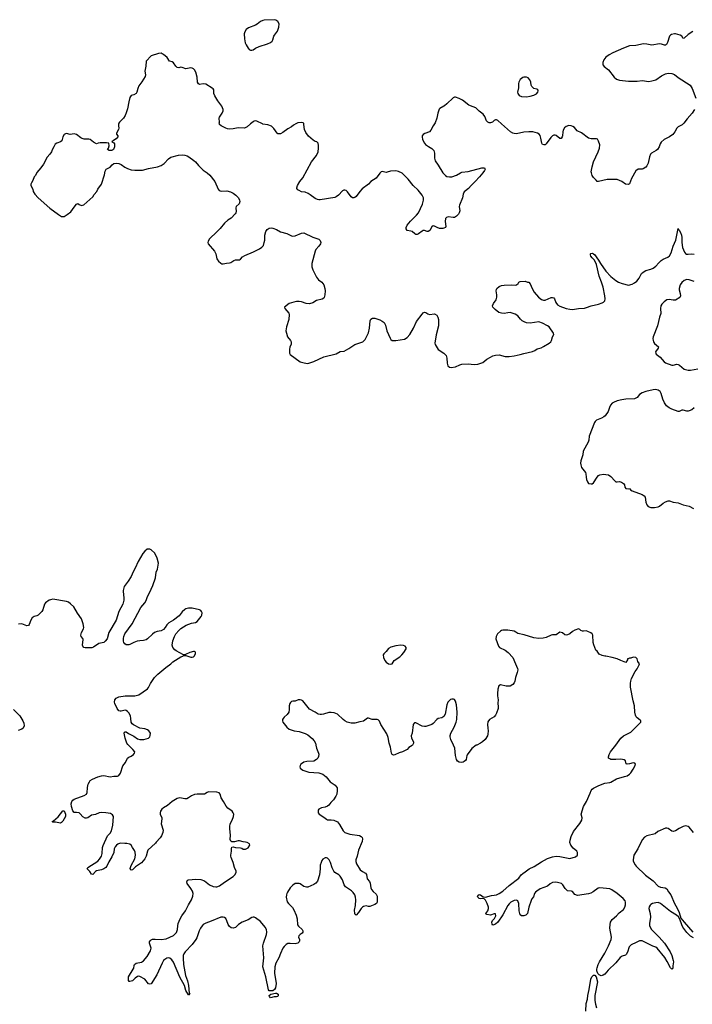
# Model space of a CAD drawing. Header units: inches. Extents: x 1678753 to 1858649, y 384643 to 522370.
# Tile 24 of 91: x 1773175 to 1783999, y 415827 to 431677. Entities that reach past the tile are written whole.
import ezdxf

# ---------------------------------------------------------------- set-up
doc = ezdxf.new("R2010")
doc.units = ezdxf.units.IN
doc.header["$MEASUREMENT"] = 0
for name, color, linetype in [('B7471', 7, 'Continuous'), ('B7472', 7, 'Continuous'), ('B7473', 7, 'Continuous'), ('B7481', 7, 'Continuous'), ('B7482', 7, 'Continuous'), ('B7483', 7, 'Continuous')]:
    doc.layers.add(name, color=color, linetype=linetype)

msp = doc.modelspace()

# ---------------------------------------------------------------- linework, layer by layer
at = {"layer": 'B7471', "color": 6, "elevation": 300}
for points in [[(1777943, 420000), (1777949, 419949), (1777984, 419870), (1777987, 419853), (1777983, 419817), (1777975, 419790), (1777954, 419766), (1777910, 419743), (1777797, 419737), (1777750, 419724), (1777724, 419710), (1777701, 419690), (1777688, 419670), (1777682, 419650), (1777687, 419630), (1777730, 419596), (1777826, 419566), (1777990, 419552), (1778053, 419533), (1778106, 419490), (1778170, 419410), (1778252, 419352), (1778282, 419310), (1778286, 419266), (1778281, 419210), (1778265, 419175), (1778224, 419116), (1778184, 419076), (1778150, 419030), (1778130, 419015), (1778090, 418998), (1778033, 418987), (1777990, 418970), (1777976, 418950), (1777979, 418910), (1777995, 418890), (1778070, 418841), (1778110, 418805), (1778130, 418797), (1778190, 418798), (1778230, 418791), (1778290, 418762), (1778323, 418723), (1778380, 418620), (1778410, 418592), (1778490, 418567), (1778642, 418542), (1778669, 418529), (1778686, 418510), (1778692, 418490), (1778686, 418450), (1778625, 418310), (1778608, 418210), (1778584, 418150), (1778583, 418123), (1778596, 418090), (1778656, 417990), (1778690, 417962), (1778739, 417939), (1778758, 417918), (1778768, 417848), (1778802, 417802), (1778815, 417775), (1778824, 417704), (1778834, 417674), (1778861, 417641), (1778910, 417602), (1778929, 417570), (1778929, 417471), (1778918, 417450), (1778890, 417433), (1778810, 417402), (1778790, 417401), (1778750, 417412), (1778710, 417403), (1778690, 417390), (1778672, 417370), (1778630, 417303), (1778590, 417260), (1778573, 417273), (1778567, 417290), (1778564, 417344), (1778581, 417419), (1778583, 417510), (1778580, 417550), (1778567, 417590), (1778544, 417624), (1778514, 417654), (1778418, 417718), (1778399, 417750), (1778368, 417830), (1778330, 417887), (1778310, 417910), (1778249, 417949), (1778230, 417970), (1778203, 418023), (1778179, 418110), (1778158, 418150), (1778130, 418177), (1778110, 418186), (1778090, 418185), (1778055, 418165), (1778038, 418142), (1778024, 418110), (1778012, 418068), (1778012, 418010), (1778002, 417910), (1777966, 417810), (1777943, 417777), (1777910, 417753), (1777810, 417713), (1777790, 417711), (1777750, 417722), (1777690, 417764), (1777670, 417772), (1777610, 417770), (1777573, 417747), (1777530, 417700), (1777483, 417630), (1777474, 417610), (1777468, 417590), (1777466, 417550), (1777479, 417479), (1777499, 417450), (1777563, 417383), (1777588, 417348), (1777624, 417264), (1777641, 417201), (1777647, 417107), (1777662, 417082), (1777719, 417030), (1777731, 417010), (1777734, 416990), (1777720, 416970), (1777687, 416950), (1777668, 416930), (1777664, 416910), (1777676, 416870), (1777677, 416850), (1777670, 416830), (1777650, 416812), (1777610, 416801), (1777530, 416807), (1777490, 416803), (1777464, 416790), (1777430, 416755), (1777410, 416728), (1777373, 416647), (1777346, 416574), (1777299, 416490), (1777279, 416430), (1777276, 416330), (1777304, 416164), (1777290, 416090), (1777275, 416065), (1777250, 416046), (1777210, 416041), (1777190, 416045), (1777178, 416058), (1777136, 416270), (1777090, 416430), (1777103, 416577), (1777088, 416770), (1777097, 416810), (1777149, 416950), (1777152, 416990), (1777146, 417030), (1777125, 417070), (1777050, 417162), (1776970, 417217), (1776950, 417227), (1776930, 417229), (1776910, 417224), (1776850, 417189), (1776757, 417150), (1776696, 417110), (1776650, 417064), (1776610, 417051), (1776579, 417059), (1776550, 417080), (1776529, 417110), (1776510, 417170), (1776490, 417208), (1776470, 417223), (1776450, 417232), (1776410, 417229), (1776257, 417163), (1776170, 417135), (1776130, 417110), (1776111, 417090), (1776083, 417050), (1776064, 417010), (1776024, 416896), (1776010, 416870), (1775950, 416790), (1775837, 416670), (1775819, 416641), (1775807, 416610), (1775804, 416570), (1775810, 416470), (1775846, 416290), (1775875, 416205), (1775892, 416130), (1775905, 416005), (1775911, 415990), (1775900, 415980), (1775890, 415978), (1775850, 416049), (1775829, 416130), (1775750, 416263), (1775650, 416507), (1775624, 416544), (1775590, 416571), (1775570, 416574), (1775544, 416570), (1775510, 416550), (1775490, 416530), (1775466, 416490), (1775380, 416300), (1775290, 416158), (1775270, 416153), (1775250, 416159), (1775190, 416229), (1775110, 416277), (1775090, 416278), (1775070, 416273), (1775033, 416247), (1774990, 416207), (1774950, 416192), (1774936, 416196), (1774925, 416210), (1774924, 416270), (1775001, 416390), (1775010, 416410), (1775015, 416450), (1775025, 416470), (1775050, 416490), (1775133, 416507), (1775170, 416526), (1775225, 416595), (1775278, 416690), (1775289, 416730), (1775266, 416810), (1775266, 416830), (1775273, 416850), (1775293, 416867), (1775310, 416874), (1775356, 416876), (1775450, 416870), (1775530, 416880), (1775650, 416935), (1775679, 416961), (1775697, 416983), (1775714, 417030), (1775719, 417090), (1775727, 417130), (1775756, 417204), (1775784, 417250), (1775846, 417330), (1775892, 417428), (1775939, 417510), (1775961, 417570), (1775965, 417610), (1775955, 417650), (1775929, 417691), (1775868, 417770), (1775863, 417797), (1775877, 417823), (1775890, 417832), (1775950, 417834), (1776010, 417842), (1776090, 417838), (1776150, 417812), (1776230, 417749), (1776290, 417725), (1776330, 417716), (1776350, 417717), (1776390, 417733), (1776470, 417794), (1776610, 417883), (1776637, 417910), (1776658, 417950), (1776657, 417970), (1776631, 418030), (1776609, 418110), (1776577, 418190), (1776573, 418210), (1776572, 418230), (1776585, 418290), (1776584, 418336), (1776590, 418356), (1776610, 418364), (1776650, 418351), (1776726, 418346), (1776750, 418338), (1776770, 418324), (1776810, 418324), (1776850, 418345), (1776878, 418390), (1776875, 418410), (1776838, 418430), (1776810, 418439), (1776770, 418442), (1776710, 418457), (1776690, 418457), (1776630, 418441), (1776590, 418441), (1776572, 418452), (1776561, 418481), (1776569, 418550), (1776555, 418650), (1776555, 418690), (1776561, 418730), (1776592, 418790), (1776617, 418850), (1776620, 418890), (1776612, 418910), (1776594, 418934), (1776525, 418985), (1776496, 419016), (1776454, 419094), (1776416, 419150), (1776400, 419210), (1776385, 419230), (1776350, 419243), (1776214, 419246), (1776190, 419237), (1776150, 419209), (1776032, 419208), (1775990, 419202), (1775939, 419181), (1775891, 419149), (1775864, 419136), (1775830, 419134), (1775750, 419148), (1775710, 419139), (1775627, 419090), (1775553, 419027), (1775490, 418992), (1775465, 418970), (1775443, 418937), (1775435, 418910), (1775438, 418890), (1775464, 418830), (1775465, 418810), (1775452, 418730), (1775483, 418630), (1775478, 418590), (1775459, 418541), (1775436, 418504), (1775370, 418435), (1775360, 418420), (1775239, 418310), (1775230, 418290), (1775212, 418210), (1775191, 418169), (1775134, 418106), (1775038, 418042), (1774990, 417990), (1774970, 417984), (1774966, 417986), (1774958, 417998), (1774955, 418015), (1774970, 418062), (1775026, 418170), (1775037, 418230), (1775034, 418274), (1775024, 418304), (1774992, 418350), (1774971, 418391), (1774950, 418406), (1774898, 418418), (1774865, 418415), (1774790, 418420), (1774753, 418407), (1774734, 418390), (1774710, 418360), (1774696, 418330), (1774689, 418270), (1774660, 418200), (1774610, 418118), (1774576, 418050), (1774559, 418030), (1774530, 418008), (1774490, 417989), (1774410, 417974), (1774393, 417967), (1774350, 417915), (1774330, 417923), (1774303, 417963), (1774261, 418010), (1774270, 418030), (1774430, 418130), (1774459, 418161), (1774489, 418210), (1774504, 418256), (1774510, 418350), (1774518, 418382), (1774590, 418540), (1774630, 418584), (1774650, 418620), (1774674, 418710), (1774685, 418850), (1774670, 418878), (1774636, 418896), (1774562, 418910), (1774490, 418913), (1774453, 418907), (1774397, 418883), (1774331, 418870), (1774272, 418828), (1774250, 418823), (1774230, 418824), (1774190, 418847), (1774150, 418894), (1774130, 418910), (1774090, 418917), (1774050, 418917), (1774030, 418940), (1774010, 419010), (1774006, 419054), (1774012, 419090), (1774028, 419112), (1774050, 419128), (1774214, 419186), (1774252, 419208), (1774263, 419237), (1774266, 419314), (1774270, 419350), (1774277, 419370), (1774296, 419410), (1774310, 419430), (1774347, 419453), (1774430, 419490), (1774490, 419506), (1774530, 419508), (1774630, 419488), (1774690, 419499), (1774750, 419501), (1774772, 419510), (1774796, 419550), (1774836, 419664), (1774879, 419721), (1774910, 419788), (1774930, 419805), (1774970, 419821), (1775005, 419850), (1775022, 419870), (1775026, 419890), (1774998, 419930), (1774924, 420000)], [(1779494, 420000), (1779490, 419995), (1779440, 419960), (1779411, 419929), (1779333, 419890), (1779284, 419876), (1779210, 419841), (1779190, 419838), (1779170, 419850), (1779160, 419870), (1779145, 419965), (1779131, 420000)]]:
    msp.add_lwpolyline(points, dxfattribs=at)
for points in [[(1773830, 418744), (1773750, 418760), (1773710, 418761), (1773697, 418770), (1773718, 418782), (1773793, 418847), (1773870, 418942), (1773890, 418941), (1773910, 418890), (1773910, 418850), (1773870, 418777), (1773850, 418753)], [(1777210, 415929), (1777194, 415950), (1777190, 415970), (1777215, 415990), (1777290, 416006), (1777310, 416004), (1777334, 415990), (1777335, 415970), (1777330, 415954), (1777310, 415949), (1777270, 415949)]]:
    msp.add_lwpolyline(points, close=True, dxfattribs=at)
at = {"layer": 'B7472', "color": 6, "elevation": 300}
for points in [[(1774767, 430000), (1774764, 429970), (1774768, 429930), (1774765, 429910), (1774731, 429850), (1774734, 429834), (1774754, 429810), (1774754, 429790), (1774730, 429758), (1774686, 429734), (1774658, 429710), (1774690, 429695), (1774699, 429679), (1774702, 429630), (1774687, 429590), (1774670, 429575), (1774650, 429570), (1774613, 429573), (1774589, 429589), (1774602, 429610), (1774613, 429647), (1774608, 429690), (1774574, 429694), (1774470, 429695), (1774438, 429690), (1774410, 429677), (1774363, 429703), (1774310, 429751), (1774290, 429755), (1774215, 429755), (1774183, 429763), (1774157, 429777), (1774089, 429831), (1774050, 429838), (1773990, 429828), (1773930, 429846), (1773910, 429842), (1773890, 429827), (1773868, 429792), (1773853, 429727), (1773833, 429710), (1773772, 429688), (1773748, 429672), (1773727, 429630), (1773697, 429583), (1773685, 429550), (1773658, 429510), (1773618, 429462), (1773558, 429350), (1773516, 429290), (1773450, 429217), (1773430, 429170), (1773410, 429147), (1773386, 429090), (1773363, 429050), (1773355, 429030), (1773355, 429010), (1773385, 428950), (1773394, 428910), (1773417, 428870), (1773470, 428810), (1773662, 428642), (1773799, 428539), (1773850, 428511), (1773870, 428508), (1773890, 428511), (1773941, 428539), (1773996, 428584), (1774050, 428661), (1774090, 428707), (1774110, 428717), (1774130, 428704), (1774170, 428688), (1774206, 428694), (1774350, 428828), (1774375, 428865), (1774414, 428910), (1774433, 428947), (1774490, 429031), (1774538, 429182), (1774550, 429241), (1774567, 429270), (1774630, 429305), (1774661, 429339), (1774690, 429360), (1774730, 429370), (1774770, 429363), (1774810, 429346), (1774865, 429305), (1774910, 429283), (1774970, 429262), (1775030, 429254), (1775150, 429252), (1775250, 429283), (1775394, 429310), (1775450, 429329), (1775498, 429362), (1775570, 429437), (1775610, 429462), (1775730, 429494), (1775790, 429499), (1775830, 429497), (1775870, 429484), (1775899, 429470), (1775980, 429410), (1776004, 429390), (1776052, 429332), (1776130, 429257), (1776190, 429214), (1776234, 429174), (1776318, 429070), (1776369, 428950), (1776387, 428927), (1776418, 428918), (1776510, 428924), (1776570, 428905), (1776610, 428884), (1776652, 428852), (1776695, 428810), (1776714, 428774), (1776717, 428750), (1776706, 428714), (1776659, 428670), (1776652, 428650), (1776659, 428590), (1776655, 428570), (1776643, 428550), (1776577, 428483), (1776526, 428450), (1776470, 428403), (1776403, 428317), (1776350, 428260), (1776229, 428151), (1776207, 428110), (1776202, 428090), (1776207, 428070), (1776309, 427949), (1776329, 427909), (1776349, 427830), (1776358, 427810), (1776372, 427790), (1776410, 427756), (1776430, 427748), (1776447, 427747), (1776501, 427759), (1776550, 427765), (1776573, 427770), (1776620, 427800), (1776650, 427812), (1776710, 427810), (1776730, 427824), (1776762, 427858), (1776798, 427882), (1776940, 427940), (1777033, 427987), (1777070, 428013), (1777096, 428044), (1777111, 428090), (1777118, 428130), (1777119, 428210), (1777134, 428266), (1777158, 428302), (1777190, 428322), (1777225, 428325), (1777250, 428321), (1777310, 428297), (1777370, 428260), (1777476, 428236), (1777550, 428196), (1777570, 428192), (1777610, 428199), (1777710, 428243), (1777750, 428248), (1777890, 428175), (1777990, 428142), (1778010, 428123), (1778020, 428090), (1778015, 428070), (1777990, 428032), (1777941, 427979), (1777928, 427952), (1777877, 427750), (1777877, 427697), (1777890, 427650), (1777950, 427530), (1777984, 427490), (1778036, 427450), (1778067, 427407), (1778086, 427350), (1778091, 427310), (1778087, 427250), (1778075, 427205), (1778067, 427193), (1778043, 427177), (1777950, 427157), (1777890, 427120), (1777837, 427103), (1777787, 427107), (1777710, 427133), (1777670, 427142), (1777630, 427141), (1777588, 427132), (1777514, 427106), (1777436, 427050), (1777440, 427030), (1777506, 426950), (1777514, 426930), (1777506, 426850), (1777469, 426730), (1777456, 426670), (1777471, 426630), (1777483, 426570), (1777535, 426515), (1777544, 426490), (1777544, 426450), (1777525, 426410), (1777515, 426370), (1777516, 426310), (1777530, 426288), (1777690, 426170), (1777730, 426156), (1777803, 426143), (1777830, 426146), (1777907, 426173), (1778070, 426250), (1778270, 426300), (1778330, 426334), (1778397, 426343), (1778470, 426382), (1778570, 426448), (1778697, 426490), (1778715, 426505), (1778733, 426530), (1778790, 426636), (1778805, 426710), (1778816, 426830), (1778826, 426854), (1778850, 426870), (1778890, 426870), (1778970, 426844), (1779010, 426825), (1779040, 426800), (1779062, 426762), (1779085, 426670), (1779137, 426550), (1779150, 426527), (1779170, 426512), (1779230, 426510), (1779370, 426532), (1779410, 426560), (1779453, 426610), (1779515, 426710), (1779563, 426817), (1779650, 426939), (1779670, 426958), (1779690, 426968), (1779710, 426964), (1779741, 426941), (1779770, 426932), (1779850, 426941), (1779890, 426918), (1779906, 426890), (1779917, 426850), (1779916, 426750), (1779877, 426603), (1779858, 426470), (1779859, 426450), (1779908, 426368), (1780000, 426308)], [(1776892, 430000), (1776836, 429950), (1776805, 429935), (1776788, 429932), (1776690, 429938), (1776610, 429921), (1776550, 429916), (1776519, 429919), (1776490, 429930), (1776415, 429970), (1776392, 429992), (1776390, 430000)], [(1777620, 430000), (1777583, 429977), (1777550, 429950), (1777490, 429920), (1777410, 429860), (1777370, 429840), (1777350, 429837), (1777330, 429841), (1777317, 429850), (1777267, 429927), (1777230, 429961), (1777166, 429986), (1777090, 429997), (1777085, 430000)], [(1780000, 428323), (1779982, 428318), (1779930, 428316), (1779891, 428330), (1779850, 428354), (1779830, 428356), (1779810, 428343), (1779774, 428286), (1779750, 428270), (1779730, 428270), (1779690, 428282), (1779670, 428282), (1779650, 428275), (1779593, 428230), (1779570, 428220), (1779550, 428221), (1779533, 428230), (1779490, 428266), (1779470, 428274), (1779410, 428285), (1779392, 428310), (1779393, 428330), (1779411, 428370), (1779464, 428436), (1779560, 428530), (1779593, 428570), (1779655, 428710), (1779672, 428770), (1779673, 428810), (1779653, 428850), (1779590, 428935), (1779507, 429007), (1779427, 429110), (1779330, 429206), (1779270, 429234), (1779230, 429243), (1779143, 429237), (1779090, 429220), (1779070, 429219), (1779010, 429231), (1778990, 429226), (1778970, 429208), (1778914, 429126), (1778827, 429073), (1778790, 429030), (1778686, 428954), (1778647, 428913), (1778590, 428830), (1778570, 428813), (1778550, 428809), (1778530, 428811), (1778510, 428824), (1778450, 428908), (1778430, 428926), (1778408, 428932), (1778390, 428931), (1778370, 428920), (1778308, 428852), (1778270, 428827), (1778244, 428816), (1778010, 428775), (1777990, 428776), (1777970, 428781), (1777930, 428801), (1777850, 428860), (1777819, 428879), (1777770, 428898), (1777710, 428908), (1777670, 428925), (1777650, 428938), (1777637, 428957), (1777635, 428970), (1777646, 429010), (1777684, 429070), (1777731, 429129), (1777873, 429390), (1777952, 429490), (1777976, 429550), (1777986, 429610), (1777985, 429650), (1777977, 429690), (1777957, 429710), (1777930, 429717), (1777898, 429738), (1777824, 429804), (1777779, 429859), (1777757, 429910), (1777750, 429990), (1777747, 430000)], [(1779849, 430000), (1779829, 429970), (1779790, 429898), (1779770, 429873), (1779694, 429846), (1779668, 429830), (1779654, 429810), (1779650, 429790), (1779657, 429750), (1779687, 429690), (1779707, 429670), (1779753, 429633), (1779810, 429604), (1779842, 429570), (1779853, 429530), (1779850, 429450), (1779863, 429403), (1779910, 429334), (1779985, 429210), (1780000, 429195)], [(1774924, 420000), (1774914, 420010), (1774901, 420030), (1774872, 420110), (1774858, 420190), (1774863, 420210), (1774870, 420214), (1774890, 420212), (1774925, 420185), (1775010, 420144), (1775070, 420103), (1775110, 420089), (1775171, 420089), (1775249, 420110), (1775267, 420130), (1775276, 420156), (1775278, 420190), (1775272, 420210), (1775253, 420230), (1775230, 420245), (1775190, 420260), (1775110, 420274), (1775006, 420326), (1774983, 420343), (1774968, 420370), (1774966, 420430), (1774958, 420470), (1774930, 420519), (1774910, 420542), (1774890, 420556), (1774870, 420560), (1774810, 420544), (1774790, 420544), (1774770, 420553), (1774746, 420586), (1774707, 420670), (1774701, 420690), (1774708, 420730), (1774730, 420754), (1774770, 420774), (1774870, 420793), (1775030, 420793), (1775091, 420809), (1775230, 420907), (1775250, 420926), (1775279, 420990), (1775343, 421090), (1775396, 421144), (1775526, 421250), (1775610, 421306), (1775642, 421338), (1775770, 421420), (1775799, 421430), (1775810, 421441), (1775830, 421444), (1775850, 421441), (1775930, 421416), (1775950, 421415), (1775970, 421420), (1775982, 421430), (1776002, 421470), (1776006, 421490), (1775999, 421499), (1775990, 421506), (1775970, 421506), (1775912, 421492), (1775843, 421457), (1775810, 421454), (1775695, 421515), (1775670, 421534), (1775641, 421570), (1775631, 421610), (1775642, 421678), (1775667, 421750), (1775688, 421790), (1775735, 421845), (1775766, 421874), (1775852, 421930), (1775940, 421960), (1776005, 421975), (1776030, 421987), (1776097, 422070), (1776107, 422090), (1776110, 422126), (1776103, 422150), (1776090, 422167), (1776070, 422178), (1775950, 422204), (1775890, 422203), (1775850, 422192), (1775830, 422180), (1775790, 422144), (1775739, 422081), (1775650, 422010), (1775576, 421970), (1775562, 421958), (1775544, 421936), (1775518, 421890), (1775490, 421863), (1775450, 421841), (1775390, 421826), (1775346, 421810), (1775310, 421785), (1775234, 421710), (1775210, 421695), (1775170, 421683), (1775110, 421680), (1775063, 421670), (1775010, 421652), (1774950, 421618), (1774930, 421612), (1774890, 421615), (1774868, 421628), (1774853, 421650), (1774846, 421674), (1774846, 421714), (1774851, 421750), (1774866, 421790), (1774984, 421950), (1775127, 422213), (1775188, 422290), (1775210, 422327), (1775234, 422390), (1775266, 422450), (1775318, 422570), (1775358, 422690), (1775374, 422786), (1775394, 422830), (1775409, 422930), (1775385, 423010), (1775349, 423090), (1775290, 423144), (1775270, 423152), (1775227, 423153), (1775190, 423123), (1775157, 423083), (1775084, 422956), (1775036, 422850), (1775000, 422790), (1774967, 422713), (1774922, 422638), (1774859, 422550), (1774842, 422490), (1774840, 422470), (1774852, 422370), (1774849, 422330), (1774834, 422270), (1774772, 422150), (1774727, 422013), (1774610, 421810), (1774581, 421710), (1774553, 421670), (1774530, 421652), (1774450, 421634), (1774365, 421575), (1774337, 421563), (1774230, 421564), (1774205, 421570), (1774190, 421590), (1774186, 421610), (1774197, 421697), (1774193, 421713), (1774165, 421750), (1774160, 421770), (1774168, 421810), (1774201, 421870), (1774207, 421893), (1774199, 421950), (1774170, 422030), (1774105, 422125), (1774045, 422225), (1773995, 422275), (1773958, 422298), (1773929, 422309), (1773710, 422346), (1773670, 422338), (1773650, 422330), (1773589, 422291), (1773572, 422268), (1773550, 422178), (1773531, 422150), (1773470, 422089), (1773450, 422078), (1773408, 422070), (1773376, 422050), (1773353, 422010), (1773330, 421940), (1773316, 421924), (1773290, 421922), (1773210, 421952), (1773154, 421946)], [(1779131, 420000), (1779119, 420030), (1779103, 420123), (1779082, 420182), (1778989, 420330), (1778966, 420386), (1778944, 420404), (1778930, 420410), (1778849, 420409), (1778790, 420432), (1778770, 420432), (1778710, 420386), (1778650, 420376), (1778570, 420350), (1778510, 420351), (1778445, 420370), (1778408, 420388), (1778379, 420410), (1778290, 420499), (1778238, 420518), (1778190, 420526), (1778150, 420524), (1778064, 420496), (1778030, 420491), (1778010, 420491), (1777980, 420500), (1777930, 420532), (1777840, 420580), (1777732, 420712), (1777710, 420725), (1777690, 420728), (1777654, 420726), (1777610, 420707), (1777570, 420708), (1777550, 420703), (1777533, 420687), (1777524, 420670), (1777510, 420630), (1777514, 420570), (1777508, 420530), (1777479, 420490), (1777430, 420450), (1777415, 420430), (1777404, 420410), (1777402, 420390), (1777408, 420370), (1777474, 420290), (1777510, 420257), (1777590, 420231), (1777670, 420219), (1777770, 420187), (1777810, 420165), (1777884, 420104), (1777913, 420070), (1777933, 420033), (1777942, 420002), (1777943, 420000)], [(1773077, 420570), (1773180, 420470), (1773228, 420390), (1773240, 420350), (1773245, 420310), (1773230, 420270), (1773210, 420256), (1773150, 420237)], [(1780000, 420460), (1779970, 420436), (1779910, 420427), (1779890, 420414), (1779830, 420348), (1779810, 420333), (1779710, 420298), (1779690, 420297), (1779650, 420304), (1779550, 420358), (1779530, 420356), (1779522, 420350), (1779509, 420330), (1779489, 420191), (1779476, 420150), (1779482, 420110), (1779510, 420050), (1779512, 420030), (1779504, 420010), (1779494, 420000)]]:
    msp.add_lwpolyline(points, dxfattribs=at)
msp.add_lwpolyline([(1779310, 421609), (1779230, 421600), (1779150, 421577), (1779110, 421552), (1779070, 421504), (1779035, 421470), (1779027, 421450), (1779031, 421410), (1779050, 421363), (1779070, 421334), (1779110, 421308), (1779150, 421302), (1779170, 421305), (1779201, 421359), (1779290, 421422), (1779323, 421450), (1779358, 421490), (1779393, 421550), (1779393, 421573), (1779378, 421590), (1779350, 421603)], close=True, dxfattribs=at)
at = {"layer": 'B7473', "color": 6, "elevation": 300}
msp.add_lwpolyline([(1777270, 431677), (1777110, 431667), (1777090, 431662), (1777050, 431650), (1776994, 431606), (1776969, 431591), (1776855, 431545), (1776822, 431518), (1776798, 431482), (1776790, 431450), (1776791, 431370), (1776806, 431306), (1776818, 431270), (1776850, 431216), (1776870, 431198), (1776890, 431186), (1776910, 431184), (1776930, 431192), (1776970, 431219), (1777030, 431247), (1777161, 431290), (1777209, 431310), (1777237, 431330), (1777249, 431351), (1777263, 431410), (1777273, 431430), (1777323, 431490), (1777346, 431554), (1777349, 431609), (1777329, 431649), (1777295, 431670)], close=True, dxfattribs=at)
for points in [[(1776390, 430000), (1776387, 430010), (1776390, 430030), (1776384, 430090), (1776391, 430110), (1776436, 430170), (1776451, 430209), (1776451, 430230), (1776427, 430287), (1776362, 430370), (1776313, 430450), (1776300, 430490), (1776298, 430550), (1776290, 430562), (1776275, 430575), (1776170, 430640), (1776130, 430646), (1776070, 430635), (1776050, 430642), (1776037, 430670), (1776031, 430751), (1776011, 430830), (1775990, 430868), (1775970, 430886), (1775950, 430897), (1775930, 430900), (1775850, 430888), (1775790, 430910), (1775770, 430912), (1775736, 430904), (1775710, 430908), (1775688, 430928), (1775650, 430983), (1775630, 430998), (1775588, 431008), (1775546, 431066), (1775490, 431115), (1775470, 431130), (1775450, 431136), (1775410, 431133), (1775290, 431095), (1775213, 431010), (1775207, 430930), (1775189, 430850), (1775200, 430790), (1775196, 430764), (1775143, 430677), (1775090, 430610), (1775074, 430570), (1775061, 430510), (1775051, 430490), (1775010, 430467), (1774970, 430458), (1774950, 430426), (1774930, 430353), (1774910, 430241), (1774890, 430178), (1774870, 430133), (1774846, 430094), (1774782, 430030), (1774768, 430010), (1774767, 430000)], [(1780000, 430285), (1779936, 430250), (1779924, 430236), (1779903, 430170), (1779889, 430090), (1779862, 430018), (1779849, 430000)], [(1777085, 430000), (1776990, 430045), (1776970, 430050), (1776950, 430045), (1776930, 430034), (1776892, 430000)], [(1777747, 430000), (1777745, 430005), (1777736, 430016), (1777703, 430023), (1777650, 430018), (1777620, 430000)]]:
    msp.add_lwpolyline(points, dxfattribs=at)
at = {"layer": 'B7481', "color": 6, "elevation": 300}
for points in [[(1780529, 420000), (1780523, 419997), (1780450, 419944), (1780376, 419844), (1780369, 419830), (1780358, 419770), (1780350, 419754), (1780330, 419736), (1780310, 419725), (1780290, 419721), (1780250, 419724), (1780222, 419742), (1780203, 419770), (1780187, 419830), (1780177, 419950), (1780154, 420000)], [(1784018, 416898), (1783970, 416922), (1783910, 416981), (1783848, 417070), (1783830, 417107), (1783799, 417199), (1783777, 417237), (1783744, 417264), (1783650, 417321), (1783490, 417450), (1783450, 417463), (1783410, 417462), (1783360, 417450), (1783330, 417433), (1783319, 417421), (1783304, 417396), (1783300, 417370), (1783321, 417290), (1783328, 417230), (1783310, 417130), (1783311, 417090), (1783342, 417030), (1783465, 416910), (1783550, 416809), (1783644, 416670), (1783671, 416610), (1783693, 416530), (1783695, 416510), (1783688, 416448), (1783688, 416412), (1783681, 416399), (1783670, 416392), (1783650, 416412), (1783597, 416517), (1783558, 416578), (1783433, 416733), (1783410, 416749), (1783365, 416765), (1783190, 416846), (1783170, 416850), (1783150, 416847), (1783096, 416824), (1783015, 416785), (1782997, 416770), (1782983, 416750), (1782955, 416665), (1782934, 416626), (1782922, 416618), (1782870, 416603), (1782839, 416581), (1782768, 416492), (1782643, 416377), (1782590, 416310), (1782566, 416294), (1782530, 416286), (1782500, 416300), (1782481, 416321), (1782465, 416365), (1782463, 416390), (1782466, 416414), (1782485, 416470), (1782507, 416513), (1782592, 416650), (1782653, 416767), (1782694, 416870), (1782697, 416910), (1782673, 417053), (1782676, 417110), (1782685, 417150), (1782710, 417190), (1782781, 417250), (1782823, 417297), (1782890, 417351), (1782915, 417390), (1782926, 417430), (1782925, 417470), (1782919, 417490), (1782886, 417530), (1782790, 417610), (1782705, 417670), (1782670, 417684), (1782510, 417702), (1782485, 417695), (1782405, 417635), (1782365, 417615), (1782330, 417605), (1782150, 417579), (1782110, 417593), (1782070, 417643), (1782056, 417650), (1781990, 417655), (1781952, 417690), (1781914, 417750), (1781892, 417770), (1781831, 417789), (1781790, 417795), (1781751, 417789), (1781712, 417768), (1781670, 417730), (1781550, 417683), (1781496, 417650), (1781477, 417630), (1781462, 417610), (1781441, 417559), (1781417, 417523), (1781404, 417496), (1781366, 417390), (1781346, 417290), (1781319, 417261), (1781290, 417251), (1781269, 417249), (1781250, 417252), (1781228, 417268), (1781213, 417330), (1781205, 417450), (1781199, 417479), (1781190, 417495), (1781170, 417503), (1781130, 417499), (1781077, 417470), (1781050, 417446), (1781030, 417420), (1780950, 417268), (1780869, 417150), (1780830, 417116), (1780790, 417099), (1780778, 417118), (1780775, 417150), (1780785, 417175), (1780817, 417210), (1780830, 417238), (1780835, 417250), (1780830, 417282), (1780810, 417281), (1780750, 417263), (1780690, 417270), (1780680, 417280), (1780674, 417290), (1780707, 417333), (1780718, 417370), (1780717, 417390), (1780700, 417450), (1780670, 417501), (1780650, 417522), (1780630, 417528), (1780590, 417525), (1780570, 417531), (1780550, 417550), (1780545, 417570), (1780550, 417580), (1780570, 417593), (1780590, 417590), (1780636, 417556), (1780670, 417551), (1780770, 417580), (1780810, 417582), (1780849, 417590), (1780889, 417610), (1780950, 417646), (1781050, 417737), (1781210, 417857), (1781246, 417910), (1781270, 417934), (1781310, 417958), (1781373, 418007), (1781453, 418047), (1781570, 418122), (1781670, 418174), (1781750, 418202), (1781810, 418212), (1781870, 418208), (1781948, 418188), (1782030, 418176), (1782117, 418203), (1782150, 418230), (1782154, 418254), (1782151, 418270), (1782140, 418290), (1782080, 418340), (1782042, 418390), (1782030, 418430), (1782032, 418470), (1782048, 418530), (1782085, 418610), (1782190, 418735), (1782220, 418790), (1782226, 418830), (1782210, 418890), (1782247, 419013), (1782295, 419090), (1782356, 419224), (1782373, 419270), (1782388, 419290), (1782410, 419307), (1782495, 419350), (1782590, 419388), (1782670, 419396), (1782690, 419403), (1782781, 419459), (1782910, 419492), (1782950, 419507), (1782990, 419530), (1783010, 419552), (1783047, 419610), (1783078, 419670), (1783083, 419690), (1783076, 419710), (1783050, 419714), (1782990, 419697), (1782950, 419692), (1782937, 419697), (1782925, 419745), (1782900, 419760), (1782850, 419773), (1782770, 419768), (1782690, 419770), (1782670, 419776), (1782650, 419789), (1782648, 419810), (1782660, 419850), (1782685, 419890), (1782766, 420000)], [(1784021, 418590), (1783950, 418677), (1783930, 418691), (1783910, 418697), (1783890, 418700), (1783850, 418691), (1783790, 418659), (1783730, 418619), (1783690, 418608), (1783670, 418612), (1783610, 418656), (1783590, 418663), (1783570, 418663), (1783446, 418610), (1783399, 418570), (1783270, 418541), (1783230, 418519), (1783190, 418475), (1783121, 418330), (1783059, 418230), (1783048, 418150), (1783050, 418130), (1783081, 418070), (1783096, 418050), (1783245, 417905), (1783370, 417813), (1783448, 417730), (1783490, 417710), (1783564, 417704), (1783590, 417685), (1783616, 417636), (1783654, 417590), (1783710, 417448), (1783755, 417375), (1783790, 417303), (1783816, 417216), (1783867, 417147), (1784010, 416990)], [(1782284, 415716), (1782290, 415841), (1782313, 415910), (1782316, 415970), (1782337, 416063), (1782365, 416230), (1782383, 416270), (1782410, 416294), (1782430, 416294), (1782451, 416271), (1782475, 416190), (1782431, 415970), (1782431, 415890), (1782439, 415830), (1782458, 415770)]]:
    msp.add_lwpolyline(points, dxfattribs=at)
at = {"layer": 'B7482', "color": 6, "elevation": 300}
for points in [[(1783850, 430000), (1783834, 429986), (1783772, 429950), (1783752, 429930), (1783720, 429870), (1783685, 429830), (1783630, 429790), (1783549, 429751), (1783496, 429704), (1783482, 429678), (1783467, 429630), (1783441, 429590), (1783415, 429570), (1783344, 429530), (1783324, 429510), (1783310, 429470), (1783289, 429370), (1783270, 429326), (1783250, 429302), (1783210, 429276), (1783190, 429270), (1783130, 429273), (1783090, 429245), (1783020, 429120), (1782990, 429034), (1782970, 429022), (1782926, 429030), (1782867, 429070), (1782790, 429102), (1782630, 429105), (1782490, 429074), (1782470, 429074), (1782450, 429094), (1782410, 429138), (1782388, 429170), (1782375, 429210), (1782373, 429230), (1782386, 429310), (1782411, 429390), (1782485, 429550), (1782507, 429610), (1782510, 429662), (1782490, 429722), (1782472, 429752), (1782458, 429758), (1782370, 429759), (1782328, 429770), (1782215, 429855), (1782145, 429890), (1782103, 429943), (1782079, 429959), (1782049, 429970), (1782010, 429973), (1781970, 429958), (1781942, 429938), (1781920, 429900), (1781914, 429870), (1781910, 429809), (1781905, 429790), (1781890, 429767), (1781870, 429762), (1781810, 429811), (1781790, 429818), (1781770, 429817), (1781750, 429807), (1781721, 429779), (1781650, 429681), (1781630, 429665), (1781610, 429661), (1781590, 429668), (1781576, 429690), (1781563, 429770), (1781551, 429811), (1781534, 429834), (1781510, 429851), (1781431, 429871), (1781368, 429872), (1781290, 429868), (1781170, 429842), (1781130, 429844), (1781110, 429851), (1781074, 429874), (1780931, 430000)], [(1780000, 429195), (1780025, 429170), (1780050, 429154), (1780090, 429146), (1780130, 429149), (1780204, 429176), (1780267, 429213), (1780290, 429221), (1780390, 429233), (1780610, 429292), (1780650, 429293), (1780655, 429290), (1780664, 429270), (1780657, 429250), (1780629, 429210), (1780572, 429150), (1780506, 429070), (1780438, 429010), (1780400, 428960), (1780350, 428924), (1780330, 428904), (1780314, 428870), (1780299, 428810), (1780252, 428690), (1780249, 428670), (1780258, 428602), (1780250, 428570), (1780236, 428544), (1780205, 428515), (1780170, 428495), (1780150, 428491), (1780070, 428502), (1780046, 428494), (1780030, 428475), (1780020, 428430), (1780034, 428350), (1780029, 428331), (1780000, 428323)], [(1780000, 426308), (1780005, 426305), (1780038, 426270), (1780049, 426230), (1780052, 426150), (1780067, 426107), (1780090, 426084), (1780118, 426078), (1780190, 426087), (1780257, 426123), (1780290, 426134), (1780390, 426139), (1780490, 426124), (1780550, 426130), (1780630, 426156), (1780695, 426210), (1780750, 426247), (1780790, 426265), (1780830, 426276), (1780890, 426280), (1780990, 426255), (1781050, 426253), (1781130, 426264), (1781230, 426286), (1781290, 426306), (1781430, 426335), (1781466, 426350), (1781504, 426376), (1781566, 426394), (1781606, 426414), (1781697, 426470), (1781721, 426490), (1781735, 426510), (1781747, 426570), (1781769, 426610), (1781764, 426630), (1781696, 426730), (1781670, 426751), (1781590, 426794), (1781530, 426811), (1781390, 426794), (1781330, 426799), (1781292, 426812), (1781261, 426830), (1781234, 426854), (1781190, 426910), (1781150, 426936), (1781070, 426961), (1781030, 426959), (1780972, 426948), (1780929, 426950), (1780886, 426966), (1780827, 427010), (1780790, 427049), (1780786, 427070), (1780801, 427110), (1780841, 427170), (1780855, 427210), (1780856, 427250), (1780844, 427310), (1780846, 427334), (1780855, 427350), (1780890, 427380), (1780930, 427398), (1780970, 427406), (1781090, 427410), (1781150, 427405), (1781170, 427410), (1781195, 427430), (1781210, 427451), (1781230, 427461), (1781310, 427467), (1781349, 427451), (1781370, 427450), (1781390, 427423), (1781420, 427350), (1781453, 427293), (1781525, 427210), (1781571, 427171), (1781602, 427162), (1781630, 427162), (1781730, 427203), (1781750, 427205), (1781770, 427199), (1781783, 427183), (1781804, 427124), (1781830, 427086), (1781866, 427066), (1781970, 427030), (1782030, 427015), (1782070, 427011), (1782170, 427030), (1782265, 427035), (1782298, 427042), (1782370, 427071), (1782490, 427095), (1782550, 427117), (1782571, 427129), (1782590, 427150), (1782596, 427184), (1782593, 427230), (1782563, 427370), (1782538, 427450), (1782499, 427550), (1782457, 427737), (1782427, 427807), (1782390, 427841), (1782367, 427870), (1782359, 427890), (1782362, 427910), (1782366, 427914), (1782390, 427917), (1782410, 427910), (1782433, 427890), (1782462, 427842), (1782490, 427808), (1782524, 427750), (1782608, 427628), (1782690, 427541), (1782770, 427476), (1782810, 427452), (1782870, 427429), (1782970, 427406), (1783030, 427419), (1783070, 427441), (1783106, 427470), (1783146, 427514), (1783183, 427590), (1783207, 427613), (1783250, 427637), (1783330, 427660), (1783370, 427678), (1783411, 427709), (1783458, 427762), (1783500, 427800), (1783530, 427821), (1783607, 427853), (1783630, 427875), (1783658, 427922), (1783689, 428030), (1783736, 428130), (1783770, 428314), (1783777, 428297), (1783790, 428287), (1783810, 428253), (1783827, 428210), (1783832, 428170), (1783829, 428089), (1783844, 428010), (1783874, 427934), (1783890, 427913), (1783905, 427905), (1783930, 427902), (1783990, 427907), (1784030, 427901)], [(1784030, 427460), (1783950, 427491), (1783910, 427493), (1783870, 427480), (1783831, 427449), (1783805, 427410), (1783789, 427350), (1783789, 427330), (1783806, 427270), (1783810, 427230), (1783797, 427203), (1783730, 427164), (1783690, 427162), (1783628, 427172), (1783590, 427167), (1783544, 427136), (1783510, 427096), (1783495, 427070), (1783485, 427030), (1783492, 426948), (1783472, 426890), (1783441, 426750), (1783369, 426570), (1783364, 426544), (1783367, 426510), (1783373, 426490), (1783390, 426465), (1783456, 426410), (1783451, 426390), (1783409, 426331), (1783410, 426307), (1783420, 426290), (1783482, 426242), (1783546, 426170), (1783570, 426153), (1783670, 426115), (1783690, 426116), (1783750, 426130), (1783770, 426126), (1783793, 426113), (1783870, 426052), (1783930, 426036), (1783970, 426035), (1784090, 426056)], [(1784030, 425430), (1783990, 425398), (1783950, 425378), (1783930, 425375), (1783910, 425376), (1783850, 425393), (1783830, 425390), (1783790, 425370), (1783770, 425369), (1783670, 425406), (1783628, 425428), (1783583, 425463), (1783551, 425510), (1783523, 425570), (1783498, 425658), (1783482, 425690), (1783450, 425715), (1783410, 425723), (1783370, 425719), (1783250, 425691), (1783190, 425670), (1783150, 425642), (1783110, 425595), (1783070, 425576), (1782930, 425567), (1782863, 425557), (1782790, 425540), (1782730, 425516), (1782710, 425503), (1782684, 425470), (1782666, 425434), (1782643, 425370), (1782598, 425302), (1782577, 425283), (1782538, 425262), (1782458, 425230), (1782436, 425210), (1782427, 425193), (1782340, 424970), (1782332, 424910), (1782322, 424878), (1782243, 424730), (1782235, 424670), (1782206, 424574), (1782201, 424539), (1782203, 424510), (1782216, 424470), (1782279, 424390), (1782287, 424367), (1782289, 424310), (1782295, 424275), (1782310, 424236), (1782330, 424211), (1782370, 424205), (1782390, 424207), (1782410, 424219), (1782467, 424313), (1782490, 424340), (1782510, 424352), (1782570, 424359), (1782610, 424358), (1782650, 424350), (1782690, 424324), (1782750, 424252), (1782770, 424237), (1782790, 424236), (1782830, 424242), (1782861, 424230), (1782891, 424210), (1782907, 424190), (1782911, 424150), (1782930, 424128), (1782975, 424125), (1782990, 424132), (1783002, 424110), (1783031, 424090), (1783190, 424031), (1783226, 424010), (1783240, 423990), (1783250, 423911), (1783265, 423865), (1783290, 423839), (1783330, 423826), (1783390, 423822), (1783450, 423836), (1783472, 423848), (1783530, 423894), (1783570, 423918), (1783610, 423932), (1783630, 423932), (1783690, 423910), (1783770, 423901), (1783850, 423869), (1783950, 423845), (1784017, 423810)], [(1782766, 420000), (1782848, 420112), (1782890, 420148), (1783010, 420209), (1783169, 420370), (1783169, 420390), (1783161, 420401), (1783110, 420438), (1783096, 420456), (1783083, 420483), (1783076, 420530), (1783070, 420630), (1783049, 420710), (1783006, 420930), (1783005, 420995), (1783010, 421030), (1783022, 421070), (1783077, 421183), (1783110, 421227), (1783144, 421290), (1783148, 421308), (1783125, 421345), (1783113, 421390), (1783090, 421409), (1783045, 421415), (1783010, 421398), (1782990, 421398), (1782966, 421386), (1782954, 421386), (1782954, 421374), (1782930, 421329), (1782850, 421359), (1782788, 421390), (1782709, 421409), (1782610, 421429), (1782589, 421429), (1782550, 421441), (1782503, 421463), (1782469, 421510), (1782449, 421530), (1782413, 421613), (1782405, 421650), (1782399, 421770), (1782389, 421789), (1782366, 421806), (1782318, 421830), (1782290, 421837), (1782250, 421832), (1782230, 421834), (1782206, 421846), (1782190, 421861), (1782170, 421869), (1782110, 421849), (1782070, 421826), (1782027, 421790), (1781990, 421772), (1781970, 421770), (1781950, 421777), (1781910, 421805), (1781890, 421814), (1781870, 421815), (1781810, 421777), (1781790, 421772), (1781750, 421774), (1781730, 421770), (1781650, 421730), (1781599, 421721), (1781530, 421716), (1781448, 421728), (1781295, 421775), (1781190, 421797), (1781159, 421819), (1781131, 421831), (1781030, 421850), (1780950, 421850), (1780930, 421844), (1780910, 421832), (1780864, 421790), (1780842, 421750), (1780840, 421710), (1780880, 421590), (1780899, 421570), (1780987, 421527), (1781034, 421490), (1781109, 421409), (1781155, 421310), (1781188, 421230), (1781190, 421210), (1781183, 421170), (1781154, 421090), (1781141, 421030), (1781130, 421001), (1781110, 420973), (1781070, 420950), (1781006, 420946), (1780910, 420969), (1780886, 420954), (1780870, 420898), (1780865, 420830), (1780865, 420790), (1780873, 420730), (1780868, 420672), (1780877, 420617), (1780875, 420590), (1780847, 420513), (1780830, 420479), (1780810, 420456), (1780737, 420410), (1780708, 420372), (1780702, 420330), (1780711, 420271), (1780713, 420227), (1780710, 420178), (1780701, 420150), (1780665, 420090), (1780625, 420050), (1780593, 420030), (1780529, 420000)], [(1780154, 420000), (1780114, 420090), (1780105, 420130), (1780105, 420155), (1780112, 420190), (1780169, 420290), (1780199, 420370), (1780208, 420410), (1780213, 420530), (1780203, 420650), (1780189, 420709), (1780172, 420732), (1780158, 420738), (1780130, 420738), (1780110, 420731), (1780087, 420713), (1780066, 420690), (1780050, 420650), (1780022, 420498), (1780000, 420460)]]:
    msp.add_lwpolyline(points, dxfattribs=at)
at = {"layer": 'B7483', "color": 6, "elevation": 300}
for points in [[(1784010, 431485), (1783930, 431436), (1783870, 431382), (1783850, 431376), (1783830, 431412), (1783805, 431430), (1783730, 431450), (1783710, 431450), (1783664, 431436), (1783650, 431430), (1783630, 431410), (1783601, 431310), (1783582, 431278), (1783570, 431267), (1783550, 431266), (1783503, 431283), (1783470, 431288), (1783350, 431267), (1783270, 431284), (1783214, 431286), (1783090, 431263), (1782990, 431257), (1782890, 431219), (1782719, 431141), (1782659, 431110), (1782606, 431074), (1782575, 431030), (1782561, 430990), (1782558, 430950), (1782581, 430921), (1782650, 430870), (1782741, 430750), (1782780, 430720), (1782830, 430703), (1782970, 430687), (1783110, 430688), (1783190, 430697), (1783297, 430683), (1783349, 430691), (1783410, 430710), (1783506, 430774), (1783570, 430806), (1783610, 430814), (1783670, 430810), (1783710, 430793), (1783770, 430748), (1783963, 430623), (1783999, 430570), (1784056, 430416)], [(1780931, 430000), (1780870, 430054), (1780850, 430064), (1780830, 430065), (1780810, 430056), (1780782, 430030), (1780750, 430016), (1780730, 430018), (1780710, 430028), (1780689, 430050), (1780659, 430119), (1780635, 430155), (1780570, 430205), (1780516, 430256), (1780430, 430288), (1780402, 430302), (1780299, 430379), (1780250, 430409), (1780190, 430428), (1780170, 430430), (1780150, 430421), (1780050, 430320), (1780010, 430291), (1780000, 430285)], [(1784033, 430230), (1783998, 430170), (1783918, 430082), (1783862, 430010), (1783850, 430000)]]:
    msp.add_lwpolyline(points, dxfattribs=at)
msp.add_lwpolyline([(1781330, 430752), (1781290, 430752), (1781270, 430747), (1781228, 430712), (1781206, 430670), (1781202, 430650), (1781202, 430578), (1781187, 430510), (1781190, 430490), (1781214, 430454), (1781250, 430439), (1781330, 430437), (1781390, 430448), (1781450, 430462), (1781490, 430486), (1781512, 430512), (1781519, 430530), (1781515, 430550), (1781499, 430559), (1781450, 430572), (1781419, 430599), (1781405, 430625), (1781398, 430670), (1781385, 430710), (1781360, 430740)], close=True, dxfattribs=at)

doc.saveas('drawing.dxf')
